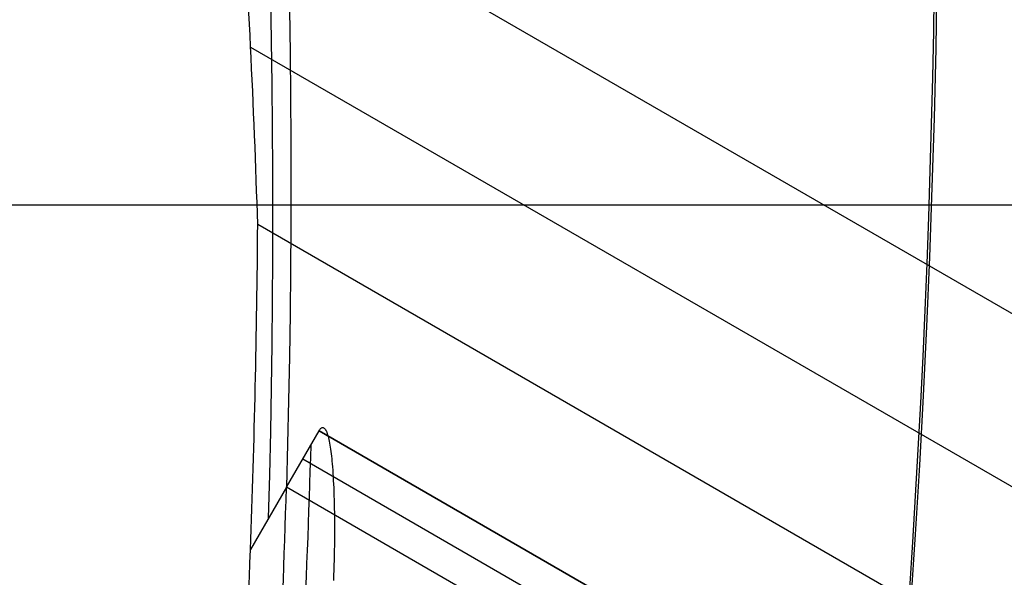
# Model space of a CAD drawing. Extents: x 12895 to 14339, y -6833 to -5581.
# Tile 45 of 79: x 13671 to 13676, y -6385 to -6382. Entities that reach past the tile are written whole.
import ezdxf

# ---------------------------------------------------------------- set-up
doc = ezdxf.new("R2010")
doc.units = 0
doc.layers.get('0').update_dxf_attribs({"linetype": 'CONTINUOUS'})
doc.layers.add('BLANCO_METALICO', color=7, linetype='CONTINUOUS')
doc.layers.add('COLOR', color=7, linetype='CONTINUOUS')

msp = doc.modelspace()

# ---------------------------------------------------------------- linework, layer by layer
for p, q in [((14323.7251744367, -6757.437790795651, 57.44086689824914), (13672.27996956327, -6381.32572638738, 57.44086689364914)), ((13672.3341854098, -6382.25379289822, 57.86381038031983), (14323.33686381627, -6758.110364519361, 57.86381038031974)), ((14322.94855319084, -6758.782938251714, 58.28675386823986), (13672.37088149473, -6383.171744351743, 58.2867538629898)), ((13672.51954021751, -6384.530813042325, 60.1066381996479), (13672.68825301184, -6384.238589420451, 61.56819261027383)), ((13672.68825301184, -6384.238589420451, 61.56819261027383), (14322.56593861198, -6759.445646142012, 61.56819261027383)), ((14322.56593861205, -6759.445646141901, 61.56819261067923), (13672.68825301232, -6384.238589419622, 61.56819260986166)), ((13672.6038972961, -6384.38470005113, 60.83741476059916), (14322.48158192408, -6759.591756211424, 60.83741476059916)), ((13672.51954021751, -6384.530813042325, 60.1066381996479), (13672.33317859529, -6384.853606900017, 58.49220515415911)), ((14322.39722530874, -6759.737866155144, 60.10663754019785), (13672.51954021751, -6384.530813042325, 60.1066381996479))]:
    msp.add_line(p, q)
at = {"extrusion": (0.1124755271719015, 0.1948133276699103, 0.974370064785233)}
msp.add_lwpolyline([(-15018.43660288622, -1296.50098592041), (-15018.94715248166, -1296.19201752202), (-15019.45569829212, -1295.878352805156), (-15019.96217989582, -1295.560010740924), (-15020.46653706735, -1295.237011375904), (-15020.96870980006, -1294.909375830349), (-15021.46863832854, -1294.577126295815), (-15021.96626315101, -1294.240286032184), (-15022.46152505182, -1293.898879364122), (-15022.95436512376, -1293.552931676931), (-15023.44472479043, -1293.20246941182), (-15023.93254582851, -1292.847520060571), (-15024.41777038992, -1292.488112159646), (-15024.90034102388, -1292.124275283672), (-15025.38020069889, -1291.756040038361), (-15025.85729282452, -1291.383438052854), (-15026.33156127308, -1291.006501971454), (-15026.80295040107, -1290.625265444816), (-15027.27140507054, -1290.239763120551), (-15027.7368706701, -1289.850030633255), (-15028.19929313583, -1289.456104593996), (-15028.65861897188, -1289.058022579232), (-15029.11479527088, -1288.655823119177), (-15029.56776973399, -1288.249545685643), (-15030.01749069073, -1287.839230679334), (-15030.46390711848, -1287.42491941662), (-15030.90696866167, -1287.006654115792), (-15031.34662565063, -1286.584477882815), (-15031.78282912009, -1286.158434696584), (-15032.21553082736, -1285.728569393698), (-15032.64468327, -1285.294927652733), (-15033.07023970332, -1284.857555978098), (-15033.49215415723, -1284.416501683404), (-15033.91038145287, -1283.971812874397), (-15034.3248772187, -1283.523538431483), (-15034.73559790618, -1283.071727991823), (-15035.14250080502, -1282.616431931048), (-15035.5455440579, -1282.157701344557), (-15035.94468667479, -1281.695588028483), (-15036.33988854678, -1281.230144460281), (-15036.73111045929, -1280.761423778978), (-15037.11831410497, -1280.289479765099), (-15037.50146209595, -1279.814366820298), (-15037.88051797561, -1279.336139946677), (-15038.2554462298, -1278.854854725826), (-15038.62621229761, -1278.370567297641), (-15038.99278258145, -1277.883334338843), (-15039.35512445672, -1277.393213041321), (-15039.71320628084, -1276.900261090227), (-15040.06699740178, -1276.404536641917), (-15040.41646816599, -1275.906098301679), (-15040.76158992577, -1275.405005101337), (-15041.1023350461, -1274.90131647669), (-15041.43867691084, -1274.395092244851), (-15041.7705899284, -1273.886392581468), (-15042.09804953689, -1273.375277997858), (-15042.42103220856, -1272.861809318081), (-15042.73951545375, -1272.346047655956), (-15043.05347782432, -1271.828054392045), (-15043.36289891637, -1271.30789115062), (-15043.66775937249, -1270.785619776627), (-15043.96804088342, -1270.261302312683), (-15044.26372618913, -1269.735000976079), (-15044.55479907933, -1269.20677813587), (-15044.84124439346, -1268.676696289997), (-15045.12304802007, -1268.144818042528), (-15045.40019689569, -1267.611206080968), (-15045.67267900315, -1267.075923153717), (-15045.94048336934, -1266.539032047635), (-15046.20360006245, -1266.000595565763), (-15046.4620201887, -1265.460676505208), (-15046.7157358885, -1264.919337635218), (-15046.96474033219, -1264.376641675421), (-15047.20902771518, -1263.832651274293), (-15047.44859325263, -1263.287428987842), (-15047.68343317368, -1262.741037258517), (-15047.91354471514, -1262.193538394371), (-15048.13892611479, -1261.64499454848), (-15048.35957660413, -1261.095467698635), (-15048.57549640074, -1260.545019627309), (-15048.78668670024, -1259.993711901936), (-15048.99314966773, -1259.441605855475), (-15049.19488842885, -1258.888762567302), (-15049.39190706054, -1258.335242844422), (-15049.5842105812, -1257.781107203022), (-15049.77180494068, -1257.226415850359), (-15049.95469700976, -1256.671228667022), (-15050.13289456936, -1256.115605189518), (-15050.30640629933, -1255.559604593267), (-15050.47524176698, -1255.003285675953), (-15050.63941141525, -1254.446706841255), (-15050.79892655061, -1253.889926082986), (-15050.95379933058, -1253.333000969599), (-15051.10404275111, -1252.77598862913), (-15051.24967063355, -1252.218945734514), (-15051.39069761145, -1251.661928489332), (-15051.52713911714, -1251.10499261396), (-15051.65901136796, -1250.548193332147), (-15051.78633135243, -1249.991585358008), (-15051.90911681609, -1249.435222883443), (-15052.02738624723, -1248.879159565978), (-15052.14115886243, -1248.32344851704), (-15052.25045459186, -1247.768142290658), (-15052.35529406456, -1247.213292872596), (-15052.45569859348, -1246.658951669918), (-15052.55169016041, -1246.105169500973), (-15052.64329140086, -1245.551996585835), (-15052.73052558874, -1244.999482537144), (-15052.81341662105, -1244.447676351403), (-15052.89198900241, -1243.896626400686), (-15052.96626782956, -1243.346380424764), (-15053.03627877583, -1242.796985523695), (-15053.10204807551, -1242.24848815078), (-15053.16360250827, -1241.700934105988), (-15053.22096938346, -1241.154368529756), (-15053.27417652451, -1240.60883589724), (-15053.3232522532, -1240.064380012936), (-15053.36822537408, -1239.521044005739), (-15053.40912515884, -1238.978870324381), (-15053.44598133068, -1238.437900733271), (-15053.47882404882, -1237.898176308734), (-15053.50768389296, -1237.35973743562), (-15053.53259184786, -1236.822623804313), (-15053.55357928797, -1236.286874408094), (-15053.57067796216, -1235.752527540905), (-15053.58391997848, -1235.219620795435), (-15053.59333778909, -1234.6881910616), (-15053.59896417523, -1234.158274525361), (-15053.60083223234, -1233.629906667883), (-15053.59903301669, -1233.1113657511), (-15053.59361436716, -1232.591332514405), (-15053.58454499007, -1232.069840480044), (-15053.57179388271, -1231.546923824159), (-15053.55533034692, -1231.022617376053), (-15053.53512400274, -1230.496956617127), (-15053.51114480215, -1229.969977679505), (-15053.48336304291, -1229.441717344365), (-15053.45174938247, -1228.912213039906), (-15053.41627485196, -1228.381502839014), (-15053.37691087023, -1227.849625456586), (-15053.33362925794, -1227.316620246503), (-15053.28640225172, -1226.782527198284), (-15053.23520251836, -1226.247386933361), (-15053.18000316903, -1225.71124070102), (-15053.12077777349, -1225.174130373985), (-15053.05750037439, -1224.636098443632), (-15052.99014550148, -1224.097188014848), (-15052.91868818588, -1223.557442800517), (-15052.84310397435, -1223.016907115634), (-15052.76336894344, -1222.475625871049), (-15052.67945971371, -1221.93364456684), (-15052.59135346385, -1221.391009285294), (-15052.49902794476, -1220.847766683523), (-15052.40246149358, -1220.30396398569), (-15052.30163304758, -1219.759648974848), (-15052.19652215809, -1219.214869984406), (-15052.08710900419, -1218.669675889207), (-15051.9733744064, -1218.12411609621), (-15051.85529984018, -1217.578240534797), (-15051.73286744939, -1217.0320996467), (-15051.60606005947, -1216.48574437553), (-15051.47486119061, -1215.939226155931), (-15051.33925507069, -1215.39259690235), (-15051.19922664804, -1214.84590899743), (-15051.05476160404, -1214.299215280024), (-15050.9058463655, -1213.752569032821), (-15050.75246811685, -1213.206023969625), (-15050.59461481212, -1212.659634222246), (-15050.43227518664, -1212.113454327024), (-15050.26543876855, -1211.567539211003), (-15050.09409589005, -1211.021944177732), (-15049.91823769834, -1210.476724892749), (-15049.73785616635, -1209.931937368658), (-15049.55294410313, -1209.387637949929), (-15049.36349516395, -1208.843883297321), (-15049.16950386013, -1208.300730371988), (-15048.9709655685, -1207.758236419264), (-15048.76787654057, -1207.216458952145), (-15048.5602339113, -1206.675455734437), (-15048.34803570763, -1206.135284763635), (-15048.13128085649, -1205.596004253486), (-15047.90996919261, -1205.057672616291), (-15047.68410146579, -1204.520348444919), (-15047.45367934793, -1203.984090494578), (-15047.21870543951, -1203.448957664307), (-15046.97918327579, -1202.915008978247), (-15046.73511733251, -1202.382303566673), (-15046.48651303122, -1201.850900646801), (-15046.23337674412, -1201.320859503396), (-15045.9757157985, -1200.792239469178), (-15045.71353848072, -1200.265099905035), (-15045.44685403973, -1199.73950018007), (-15045.17567269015, -1199.215499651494), (-15044.9000056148, -1198.693157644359), (-15044.61986496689, -1198.172533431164), (-15044.33526387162, -1197.653686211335), (-15044.0462164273, -1197.1366750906), (-15043.75273770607, -1196.62155906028), (-15043.454843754, -1196.108396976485), (-15043.15255159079, -1195.597247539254), (-15042.84587920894, -1195.088169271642), (-15042.53484557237, -1194.581220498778), (-15042.21947061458, -1194.076459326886), (-15041.8997752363, -1193.573943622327), (-15041.57578130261, -1193.073730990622), (-15041.24751163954, -1192.575878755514), (-15040.9149900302, -1192.080443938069), (-15040.57824121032, -1191.587483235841), (-15040.23729086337, -1191.097053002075), (-15039.89216561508, -1190.609209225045), (-15039.54289302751, -1190.124007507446), (-15039.18950159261, -1189.641503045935), (-15038.83202072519, -1189.161750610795), (-15038.47048075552, -1188.684804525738), (-15038.10491292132, -1188.21071864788), (-15037.73534935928, -1187.739546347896), (-15037.36182309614, -1187.271340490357), (-15036.98436803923, -1186.806153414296), (-15036.60301896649, -1186.34403691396), (-15036.21781151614, -1185.885042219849), (-15035.82878217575, -1185.429219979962), (-15035.43596827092, -1184.976620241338), (-15035.03940795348, -1184.527292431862), (-15034.63914018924, -1184.081285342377), (-15034.23520474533, -1183.638647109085), (-15033.82764217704, -1183.199425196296), (-15033.41649381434, -1182.763666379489), (-15033.00180174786, -1182.33141672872), (-15032.5836088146, -1181.902721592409), (-15032.16195858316, -1181.477625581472), (-15031.73689533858, -1181.056172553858), (-15031.30846406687, -1180.638405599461), (-15030.87671043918, -1180.224367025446), (-15030.44168079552, -1179.814098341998), (-15030.00342212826, -1179.407640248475), (-15029.56198206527, -1179.00503262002), (-15029.11740885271, -1178.606314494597), (-15028.66975133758, -1178.211524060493), (-15028.21905894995, -1177.820698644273), (-15027.76538168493, -1177.433874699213), (-15027.30877008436, -1177.051087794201), (-15026.8492752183, -1176.672372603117), (-15026.38694866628, -1176.297762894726), (-15025.92184249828, -1175.927291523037), (-15025.45400925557, -1175.560990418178), (-15024.98350193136, -1175.198890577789), (-15024.51037395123, -1174.841022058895), (-15024.0346791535, -1174.487413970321), (-15023.5564717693, -1174.13809446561), (-15023.07580640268, -1173.793090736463), (-15022.59273801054, -1173.452429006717), (-15022.10732188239, -1173.116134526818), (-15021.61961362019, -1172.784231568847), (-15021.12966911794, -1172.456743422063), (-15020.63754454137, -1172.133692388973), (-15020.14329630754, -1171.815099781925), (-15019.64698106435, -1171.500985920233)], dxfattribs=at)
at = {"extrusion": (0.1124755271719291, 0.1948133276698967, 0.9743700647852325)}
msp.add_lwpolyline([(-15017.52574510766, -1171.500985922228), (-15018.04681472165, -1171.80577710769), (-15018.56593438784, -1172.115427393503), (-15019.08304083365, -1172.429918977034), (-15019.59807095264, -1172.749232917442), (-15020.11096182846, -1173.073349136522), (-15020.62165075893, -1173.402246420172), (-15021.13007527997, -1173.735902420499), (-15021.63617318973, -1174.074293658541), (-15022.13988257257, -1174.417395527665), (-15022.6411418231, -1174.765182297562), (-15023.13988967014, -1175.117627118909), (-15023.63606520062, -1175.474702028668), (-15024.12960788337, -1175.836377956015), (-15024.62045759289, -1176.202624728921), (-15025.10855463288, -1176.573411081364), (-15025.59383975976, -1176.948704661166), (-15026.07625420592, -1177.328472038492), (-15026.55573970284, -1177.712678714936), (-15027.03223850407, -1178.101289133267), (-15027.50569340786, -1178.49426668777), (-15027.97604777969, -1178.891573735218), (-15028.44324557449, -1179.293171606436), (-15028.90723135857, -1179.69902061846), (-15029.36795033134, -1180.109080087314), (-15029.82534834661, -1180.523308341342), (-15030.27937193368, -1180.941662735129), (-15030.72996831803, -1181.36409966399), (-15031.17708544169, -1181.790574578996), (-15031.62067198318, -1182.221042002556), (-15032.06067737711, -1182.655455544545), (-15032.49705183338, -1183.093767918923), (-15032.92974635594, -1183.535930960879), (-15033.35871276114, -1183.981895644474), (-15033.78390369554, -1184.431612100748), (-15034.20527265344, -1184.885029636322), (-15034.62277399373, -1185.342096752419), (-15035.03636295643, -1185.802761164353), (-15035.44599567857, -1186.266969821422), (-15035.85162920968, -1186.734668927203), (-15036.2532215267, -1187.205803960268), (-15036.65073154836, -1187.680319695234), (-15037.04411914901, -1188.158160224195), (-15037.43334517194, -1188.639268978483), (-15037.81837144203, -1189.123588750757), (-15038.19916077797, -1189.611061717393), (-15038.57567700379, -1190.101629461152), (-15038.94788495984, -1190.595232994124), (-15039.31575051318, -1191.091812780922), (-15039.67924056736, -1191.591308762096), (-15040.0383230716, -1192.093660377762), (-15040.39296702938, -1192.598806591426), (-15040.74314250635, -1193.106685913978), (-15041.08882063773, -1193.617236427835), (-15041.42997363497, -1194.130395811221), (-15041.76657479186, -1194.646101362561), (-15042.09859849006, -1195.164290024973), (-15042.42602020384, -1195.684898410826), (-15042.74881650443, -1196.207862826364), (-15043.0669650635, -1196.733119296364), (-15043.38044465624, -1197.260603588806), (-15043.68923516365, -1197.790251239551), (-15043.99331757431, -1198.321997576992), (-15044.2926739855, -1198.855777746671), (-15044.58728760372, -1199.391526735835), (-15044.87714274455, -1199.929179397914), (-15045.16222483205, -1200.468670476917), (-15045.44252039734, -1201.009934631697), (-15045.71801707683, -1201.552906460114), (-15045.98870360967, -1202.097520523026), (-15046.25456983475, -1202.643711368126), (-15046.51560668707, -1203.191413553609), (-15046.77180619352, -1203.740561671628), (-15047.02316146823, -1204.291090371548), (-15047.2696667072, -1204.842934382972), (-15047.51131718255, -1205.39602853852), (-15047.74810923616, -1205.950307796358), (-15047.9800402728, -1206.505707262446), (-15048.20710875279, -1207.062162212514), (-15048.42931418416, -1207.619608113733), (-15048.64665711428, -1208.177980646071), (-15048.85913912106, -1208.737215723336), (-15049.06676280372, -1209.297249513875), (-15049.26953177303, -1209.858018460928), (-15049.4674506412, -1210.41945930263), (-15049.66052501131, -1210.981509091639), (-15049.84876146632, -1211.544105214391), (-15050.03216755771, -1212.107185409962), (-15050.21075179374, -1212.670687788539), (-15050.3845236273, -1213.234550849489), (-15050.5534934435, -1213.798713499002), (-15050.71767254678, -1214.363115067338), (-15050.87707314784, -1214.927695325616), (-15051.03170835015, -1215.492394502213), (-15051.18159213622, -1216.05715329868), (-15051.32673935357, -1216.621912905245), (-15051.46716570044, -1217.186615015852), (-15051.6028877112, -1217.75120184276), (-15051.7339227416, -1218.315616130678), (-15051.86028895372, -1218.879801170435), (-15051.98200530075, -1219.443700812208), (-15052.09909151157, -1220.007259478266), (-15052.2115680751, -1220.57042217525), (-15052.31945622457, -1221.133134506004), (-15052.42277792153, -1221.695342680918), (-15052.5215558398, -1222.256993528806), (-15052.61581334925, -1222.81803450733), (-15052.70557449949, -1223.378413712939), (-15052.79086400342, -1223.93807989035), (-15052.87170722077, -1224.496982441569), (-15052.94813014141, -1225.05507143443), (-15053.02015936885, -1225.612297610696), (-15053.08782210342, -1226.168612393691), (-15053.15114612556, -1226.723967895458), (-15053.21015977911, -1227.278316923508), (-15053.26489195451, -1227.831612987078), (-15053.315372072, -1228.383810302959), (-15053.3616300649, -1228.9348638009), (-15053.40369636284, -1229.484729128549), (-15053.44160187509, -1230.033362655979), (-15053.47537797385, -1230.580721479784), (-15053.50505647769, -1231.126763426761), (-15053.53066963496, -1231.671447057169), (-15053.55225010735, -1232.21473166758), (-15053.56983095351, -1232.756577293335), (-15053.58344561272, -1233.296944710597), (-15053.59312788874, -1233.835795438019), (-15053.5989119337, -1234.373091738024), (-15053.60083223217, -1234.908796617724), (-15053.5990805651, -1235.420439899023), (-15053.59380538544, -1235.933536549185), (-15053.58497662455, -1236.448054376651), (-15053.57256448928, -1236.963960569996), (-15053.55653947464, -1237.481221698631), (-15053.5368723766, -1237.999803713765), (-15053.51353430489, -1238.519671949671), (-15053.48649669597, -1239.040791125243), (-15053.45573132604, -1239.563125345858), (-15053.42121032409, -1240.086638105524), (-15053.38290618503, -1240.611292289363), (-15053.34079178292, -1241.137050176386), (-15053.29484038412, -1241.663873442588), (-15053.24502566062, -1242.191723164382), (-15053.1913217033, -1242.720559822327), (-15053.13370303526, -1243.250343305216), (-15053.07214462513, -1243.781032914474), (-15053.00662190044, -1244.312587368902), (-15052.93711076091, -1244.844964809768), (-15052.86358759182, -1245.378122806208), (-15052.78602927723, -1245.912018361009), (-15052.70441321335, -1246.446607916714), (-15052.61871732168, -1246.981847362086), (-15052.52892006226, -1247.517692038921), (-15052.43500044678, -1248.054096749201), (-15052.33693805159, -1248.591015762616), (-15052.23471303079, -1249.128402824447), (-15052.128306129, -1249.666211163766), (-15052.0176986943, -1250.204393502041), (-15051.9028726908, -1250.742902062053), (-15051.78381071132, -1251.281688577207), (-15051.66049598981, -1251.82070430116), (-15051.53291241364, -1252.359900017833), (-15051.40104453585, -1252.899226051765), (-15051.26487758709, -1253.438632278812), (-15051.12439748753, -1253.978068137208), (-15050.97959085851, -1254.517482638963), (-15050.83044503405, -1255.056824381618), (-15050.67694807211, -1255.596041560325), (-15050.51908876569, -1256.135081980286), (-15050.35685665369, -1256.67389306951), (-15050.19024203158, -1257.212421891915), (-15050.01923596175, -1257.750615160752), (-15049.84383028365, -1258.288419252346), (-15049.66401762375, -1258.825780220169), (-15049.47979140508, -1259.362643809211), (-15049.29114585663, -1259.898955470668), (-15049.09807602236, -1260.434660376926), (-15048.90057776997, -1260.969703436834), (-15048.69864779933, -1261.504029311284), (-15048.49228365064, -1262.037582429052), (-15048.28148371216, -1262.57030700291), (-15048.06624722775, -1263.102147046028), (-15047.84657430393, -1263.633046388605), (-15047.62246591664, -1264.162948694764), (-15047.3939239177, -1264.691797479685), (-15047.16095104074, -1265.219536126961), (-15046.92355090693, -1265.746107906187), (-15046.68172803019, -1266.271455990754), (-15046.43548782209, -1266.795523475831), (-15046.18483659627, -1267.318253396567), (-15045.92978157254, -1267.839588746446), (-15045.67033088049, -1268.359472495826), (-15045.4064935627, -1268.877847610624), (-15045.13827957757, -1269.394657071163), (-15044.86569980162, -1269.909843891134), (-15044.58876603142, -1270.4233511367), (-15044.3074909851, -1270.93512194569), (-15044.0218883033, -1271.445099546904), (-15043.7319725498, -1271.953227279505), (-15043.43775921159, -1272.459448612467), (-15043.13926469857, -1272.963707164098), (-15042.83650634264, -1273.465946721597), (-15042.52950239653, -1273.966111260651), (-15042.21827203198, -1274.464144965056), (-15041.90283533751, -1274.959992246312), (-15041.5832133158, -1275.453597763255), (-15041.25942788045, -1275.944906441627), (-15040.93150185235, -1276.433863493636), (-15040.59945895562, -1276.920414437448), (-15040.26332381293, -1277.404505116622), (-15039.92312194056, -1277.886081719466), (-15039.57887974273, -1278.365090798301), (-15039.23062450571, -1278.841479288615), (-15038.87838439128, -1279.315194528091), (-15038.52218842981, -1279.786184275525), (-15038.16206651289, -1280.254396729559), (-15037.79804938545, -1280.719780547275), (-15037.43016863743, -1281.182284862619), (-15037.05845669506, -1281.641859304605), (-15036.68294681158, -1282.098454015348), (-15036.30367305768, -1282.55201966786), (-15035.92067031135, -1283.002507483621), (-15035.53397424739, -1283.449869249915), (-15035.14362132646, -1283.894057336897), (-15034.74964878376, -1284.335024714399), (-15034.35209461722, -1284.772724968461), (-15033.95099757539, -1285.207112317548), (-15033.54639714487, -1285.638141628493), (-15033.13833353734, -1286.065768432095), (-15032.72684767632, -1286.4899489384), (-15032.31198118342, -1286.910640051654), (-15031.89377636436, -1287.327799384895), (-15031.47227619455, -1287.741385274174), (-15031.04752430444, -1288.151356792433), (-15030.61956496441, -1288.557673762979), (-15030.18844306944, -1288.960296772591), (-15029.75420412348, -1289.359187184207), (-15029.31689422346, -1289.754307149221), (-15028.87656004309, -1290.145619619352), (-15028.43324881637, -1290.533088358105), (-15027.9870083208, -1290.916677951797), (-15027.53788686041, -1291.296353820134), (-15027.08593324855, -1291.672082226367), (-15026.63119679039, -1292.043830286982), (-15026.17372726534, -1292.411565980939), (-15025.71357490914, -1292.77525815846), (-15025.25079039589, -1293.134876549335), (-15024.78542481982, -1293.490391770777), (-15024.317529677, -1293.841775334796), (-15023.84715684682, -1294.188999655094), (-15023.37435857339, -1294.53203805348), (-15022.89918744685, -1294.870864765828), (-15022.42169638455, -1295.205454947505), (-15021.94193861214, -1295.53578467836), (-15021.45996764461, -1295.861830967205), (-15020.97583726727, -1296.183571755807), (-15020.48960151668, -1296.500985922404)], dxfattribs=at)
at = {"extrusion": (0.1124755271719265, 0.1948133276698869, 0.9743700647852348)}
msp.add_lwpolyline([(-15023.88679101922, -1171.500985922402), (-15024.3622058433, -1171.836103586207), (-15024.83536931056, -1172.175294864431), (-15025.30623226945, -1172.518536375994), (-15025.77474586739, -1172.865803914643), (-15026.24086156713, -1173.217072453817), (-15026.70453116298, -1173.572316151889), (-15027.16570679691, -1173.931508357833), (-15027.6243409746, -1174.294621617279), (-15028.08038658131, -1174.661627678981), (-15028.53379689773, -1175.032497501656), (-15028.98452561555, -1175.407201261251), (-15029.43252685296, -1175.785708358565), (-15029.87775517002, -1176.16798742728), (-15030.32016558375, -1176.554006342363), (-15030.75971358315, -1176.943732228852), (-15031.19635514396, -1177.337131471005), (-15031.63004674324, -1177.734169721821), (-15032.06074537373, -1178.134811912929), (-15032.48840855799, -1178.539022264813), (-15032.91299436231, -1178.946764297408), (-15033.33446141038, -1179.358000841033), (-15033.75276889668, -1179.772694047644), (-15034.16787659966, -1180.190805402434), (-15034.57974489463, -1180.612295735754), (-15034.98833476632, -1181.037125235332), (-15035.39360782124, -1181.465253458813), (-15035.79552629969, -1181.896639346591), (-15036.1940530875, -1182.33124123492), (-15036.58915172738, -1182.769016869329), (-15036.98078643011, -1183.209923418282), (-15037.3689220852, -1183.653917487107), (-15037.75352427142, -1184.100955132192), (-15038.13455926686, -1184.550991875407), (-15038.51199405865, -1185.003982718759), (-15038.88579635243, -1185.459882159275), (-15039.25593458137, -1185.918644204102), (-15039.62237791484, -1186.380222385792), (-15039.98509626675, -1186.844569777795), (-15040.34406030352, -1187.311639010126), (-15040.69924145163, -1187.781382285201), (-15041.05061190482, -1188.253751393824), (-15041.39814463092, -1188.728697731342), (-15041.74181337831, -1189.206172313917), (-15042.08159268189, -1189.686125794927), (-15042.41745786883, -1190.16850848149), (-15042.74938506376, -1190.653270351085), (-15043.07735119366, -1191.140361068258), (-15043.40133399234, -1191.629730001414), (-15043.72131200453, -1192.121326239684), (-15044.03726458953, -1192.615098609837), (-15044.34917192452, -1193.110995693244), (-15044.65701500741, -1193.608965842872), (-15044.96077565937, -1194.108957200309), (-15045.26043652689, -1194.610917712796), (-15045.55598108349, -1195.11479515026), (-15045.84739363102, -1195.620537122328), (-15046.13465930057, -1196.128091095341), (-15046.41776405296, -1196.637404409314), (-15046.69669467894, -1197.148424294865), (-15046.97143879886, -1197.661097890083), (-15047.24198486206, -1198.175372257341), (-15047.5083221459, -1198.691194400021), (-15047.77044075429, -1199.208511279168), (-15048.02833161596, -1199.727269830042), (-15048.28198648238, -1200.247416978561), (-15048.53139792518, -1200.768899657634), (-15048.77655933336, -1201.291664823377), (-15049.01746491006, -1201.815659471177), (-15049.25410966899, -1202.340830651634), (-15049.48648943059, -1202.867125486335), (-15049.71460081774, -1203.394491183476), (-15049.93844125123, -1203.922875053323), (-15050.15800894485, -1204.452224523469), (-15050.3733029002, -1204.982487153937), (-15050.58432290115, -1205.513610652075), (-15050.79106950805, -1206.045542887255), (-15050.99354405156, -1206.578231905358), (-15051.19174862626, -1207.111625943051), (-15051.38568608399, -1207.645673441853), (-15051.57536002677, -1208.180323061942), (-15051.76077479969, -1208.715523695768), (-15051.94193548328, -1209.251224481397), (-15052.11884788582, -1209.787374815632), (-15052.29151853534, -1210.323924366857), (-15052.45995467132, -1210.860823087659), (-15052.62416423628, -1211.398021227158), (-15052.78415586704, -1211.935469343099), (-15052.93993888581, -1212.473118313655), (-15053.09152329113, -1213.01091934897), (-15053.23891974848, -1213.548824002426), (-15053.38213958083, -1214.086784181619), (-15053.52119475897, -1214.624752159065), (-15053.6560978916, -1215.162680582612), (-15053.78686221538, -1215.70052248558), (-15053.9135015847, -1216.238231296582), (-15054.03603046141, -1216.775760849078), (-15054.15446390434, -1217.313065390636), (-15054.26881755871, -1217.850099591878), (-15054.37910764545, -1218.386818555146), (-15054.48535095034, -1218.923177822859), (-15054.5875648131, -1219.459133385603), (-15054.68576711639, -1219.994641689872), (-15054.77997627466, -1220.529659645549), (-15054.87021122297, -1221.064144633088), (-15054.95649140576, -1221.598054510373), (-15055.03883676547, -1222.131347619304), (-15055.11726773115, -1222.663982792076), (-15055.19180520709, -1223.195919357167), (-15055.26247056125, -1223.727117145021), (-15055.32928561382, -1224.257536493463), (-15055.39227262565, -1224.787138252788), (-15055.45145428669, -1225.315883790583), (-15055.50685370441, -1225.843734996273), (-15055.55849439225, -1226.370654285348), (-15055.606400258, -1226.896604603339), (-15055.65059559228, -1227.42154942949), (-15055.69110505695, -1227.945452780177), (-15055.7279536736, -1228.468279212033), (-15055.76116681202, -1228.989993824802), (-15055.79077017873, -1229.510562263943), (-15055.8167898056, -1230.029950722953), (-15055.83925203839, -1230.548125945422), (-15055.85818352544, -1231.065055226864), (-15055.87361120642, -1231.580706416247), (-15055.88556230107, -1232.095047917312), (-15055.89406429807, -1232.608048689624), (-15055.89914494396, -1233.119678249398), (-15055.90083223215, -1233.629906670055), (-15055.89908475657, -1234.149155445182), (-15055.89382253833, -1234.669854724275), (-15055.88501608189, -1235.191972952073), (-15055.87263615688, -1235.715477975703), (-15055.8566538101, -1236.240337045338), (-15055.83704037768, -1236.766516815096), (-15055.81376749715, -1237.293983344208), (-15055.78680711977, -1237.822702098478), (-15055.75613152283, -1238.352637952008), (-15055.72171332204, -1238.883755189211), (-15055.6835254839, -1239.416017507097), (-15055.64154133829, -1239.949388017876), (-15055.59573459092, -1240.483829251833), (-15055.54607933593, -1241.01930316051), (-15055.49255006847, -1241.555771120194), (-15055.4351216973, -1242.093193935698), (-15055.37376955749, -1242.631531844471), (-15055.30846942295, -1243.170744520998), (-15055.23919751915, -1243.710791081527), (-15055.16593053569, -1244.251630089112), (-15055.08864563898, -1244.793219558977), (-15055.00732048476, -1245.335516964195), (-15054.92193323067, -1245.8784792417), (-15054.83246254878, -1246.422062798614), (-15054.73888763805, -1246.966223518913), (-15054.64118823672, -1247.510916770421), (-15054.53934463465, -1248.056097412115), (-15054.43333768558, -1248.601719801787), (-15054.32314881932, -1249.147737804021), (-15054.20876005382, -1249.6941047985), (-15054.09015400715, -1250.240773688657), (-15053.96731390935, -1250.787696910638), (-15053.84022361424, -1251.334826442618), (-15053.70886761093, -1251.882113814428), (-15053.57323103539, -1252.429510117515), (-15053.43329968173, -1252.976966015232), (-15053.28906001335, -1253.524431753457), (-15053.14049917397, -1254.07185717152), (-15052.98760499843, -1254.619191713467), (-15052.83036602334, -1255.166384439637), (-15052.66877149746, -1255.71338403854), (-15052.502811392, -1256.260138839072), (-15052.33247641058, -1256.806596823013), (-15052.15775799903, -1257.352705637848), (-15051.97864835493, -1257.898412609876), (-15051.79514043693, -1258.44366475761), (-15051.6072279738, -1258.988408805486), (-15051.41490547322, -1259.53259119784), (-15051.21816823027, -1260.076158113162), (-15051.01701233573, -1260.619055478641), (-15050.81143468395, -1261.161228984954), (-15050.60143298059, -1261.702624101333), (-15050.38700574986, -1262.243186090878), (-15050.16815234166, -1262.782860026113), (-15049.9448729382, -1263.321590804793), (-15049.71716856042, -1263.859323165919), (-15049.48504107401, -1264.396001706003), (-15049.2484931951, -1264.931570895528), (-15049.00752849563, -1265.46597509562), (-15048.76215140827, -1265.99915857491), (-15048.51236723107, -1266.531065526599), (-15048.25818213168, -1267.061640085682), (-15047.99960315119, -1267.590826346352), (-15047.73663820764, -1268.118568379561), (-15047.46929609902, -1268.644810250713), (-15047.19758650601, -1269.169496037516), (-15046.92151999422, -1269.692569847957), (-15046.64110801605, -1270.213975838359), (-15046.35636291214, -1270.733658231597), (-15046.06729791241, -1271.251561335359), (-15045.77392713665, -1271.767629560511), (-15045.47626559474, -1272.281807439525), (-15045.17432918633, -1272.794039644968), (-15044.86813470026, -1273.304271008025), (-15044.55769981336, -1273.812446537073), (-15044.24304308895, -1274.31851143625), (-15043.92418397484, -1274.822411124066), (-15043.60114280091, -1275.324091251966), (-15043.27394077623, -1275.823497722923), (-15042.94259998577, -1276.320576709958), (-15042.60714338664, -1276.815274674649), (-15042.26759480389, -1277.307538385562), (-15041.92397892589, -1277.797314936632), (-15041.57632129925, -1278.284551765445), (-15041.22464832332, -1278.769196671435), (-15040.86898724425, -1279.25119783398), (-15040.50936614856, -1279.730503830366), (-15040.14581395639, -1280.20706365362), (-15039.7783604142, -1280.680826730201), (-15039.40703608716, -1281.151742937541), (-15039.031872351, -1281.619762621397), (-15038.65290138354, -1282.084836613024), (-15038.27015615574, -1282.546916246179), (-15037.88367042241, -1283.005953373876), (-15037.49347871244, -1283.461900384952), (-15037.09961631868, -1283.914710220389), (-15036.70211928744, -1284.364336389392), (-15036.30102440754, -1284.810732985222), (-15035.89636919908, -1285.253854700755), (-15035.48819190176, -1285.693656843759), (-15035.07653146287, -1286.130095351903), (-15034.66142752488, -1286.563126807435), (-15034.24292041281, -1286.9927084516), (-15033.8210511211, -1287.418798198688), (-15033.39586130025, -1287.841354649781), (-15032.96739324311, -1288.260337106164), (-15032.53568987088, -1288.675705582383), (-15032.1007947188, -1289.087420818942), (-15031.66275192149, -1289.495444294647), (-15031.22160619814, -1289.899738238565), (-15030.77740283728, -1290.300265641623), (-15030.33018768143, -1290.696990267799), (-15029.88000711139, -1291.089876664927), (-15029.42690803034, -1291.478890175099), (-15028.97093784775, -1291.863996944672), (-15028.512144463, -1292.245163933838), (-15028.05057624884, -1292.622358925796), (-15027.58628203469, -1292.99555053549), (-15027.11931108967, -1293.364708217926), (-15026.64971310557, -1293.729802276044), (-15026.17753817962, -1294.09080386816), (-15025.70283679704, -1294.447685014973), (-15025.22565981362, -1294.800418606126), (-15024.74605843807, -1295.14897840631), (-15024.26408421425, -1295.493339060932), (-15023.77978900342, -1295.833476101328), (-15023.29322496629, -1296.169365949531), (-15022.80444454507, -1296.500985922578)], dxfattribs=at)
at = {"extrusion": (0.1124755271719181, 0.1948133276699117, 0.9743700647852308)}
msp.add_lwpolyline([(-15024.64440849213, -1296.500985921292), (-15025.11033923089, -1296.163662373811), (-15025.57399863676, -1295.822402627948), (-15026.035339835, -1295.477230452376), (-15026.49431625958, -1295.128170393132), (-15026.95088166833, -1294.775247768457), (-15027.40499015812, -1294.418488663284), (-15027.85659617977, -1294.057919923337), (-15028.30565455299, -1293.693569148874), (-15028.75212048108, -1293.325464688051), (-15029.1959495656, -1292.953635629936), (-15029.6370978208, -1292.57811179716), (-15030.07552168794, -1292.198923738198), (-15030.51117804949, -1291.816102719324), (-15030.94402424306, -1291.4296807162), (-15031.37401807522, -1291.039690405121), (-15031.80111783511, -1290.646165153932), (-15032.22528230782, -1290.249139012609), (-15032.64647078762, -1289.848646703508), (-15033.06464309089, -1289.444723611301), (-15033.47975956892, -1289.037405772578), (-15033.89178112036, -1288.626729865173), (-15034.30066920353, -1288.212733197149), (-15034.70638584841, -1287.795453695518), (-15035.1088936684, -1287.374929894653), (-15035.50815587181, -1286.951200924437), (-15035.90413627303, -1286.524306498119), (-15036.29679930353, -1286.09428689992), (-15036.68611002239, -1285.66118297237), (-15037.07203412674, -1285.225036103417), (-15037.45453796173, -1284.78588821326), (-15037.8335885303, -1284.343781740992), (-15038.20915350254, -1283.898759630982), (-15038.58120122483, -1283.450865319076), (-15038.94970072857, -1283.000142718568), (-15039.31462173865, -1282.546636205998), (-15039.67593468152, -1282.090390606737), (-15040.03361069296, -1281.63145118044), (-15040.3876216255, -1281.169863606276), (-15040.73794005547, -1280.705673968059), (-15041.08453928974, -1280.238928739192), (-15041.42739337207, -1279.76967476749), (-15041.7664770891, -1279.297959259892), (-15042.10176597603, -1278.823829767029), (-15042.43323632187, -1278.347334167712), (-15042.76086517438, -1277.868520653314), (-15043.0846303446, -1277.387437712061), (-15043.40451041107, -1276.904134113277), (-15043.72048472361, -1276.41865889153), (-15044.0325334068, -1275.931061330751), (-15044.34063736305, -1275.441390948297), (-15044.64477827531, -1274.949697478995), (-15044.94493860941, -1274.456030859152), (-15045.24110161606, -1273.960441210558), (-15045.53325133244, -1273.462978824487), (-15045.82137258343, -1272.963694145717), (-15046.10545098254, -1272.462637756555), (-15046.38547293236, -1271.959860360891), (-15046.66142562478, -1271.455412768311), (-15046.93329704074, -1270.949345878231), (-15047.20107594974, -1270.441710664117), (-15047.46475190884, -1269.93255815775), (-15047.7243152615, -1269.421939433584), (-15047.97975713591, -1268.909905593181), (-15048.23106944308, -1268.396507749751), (-15048.47824487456, -1267.881797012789), (-15048.72127689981, -1267.365824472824), (-15048.96015976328, -1266.848641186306), (-15049.19488848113, -1266.330298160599), (-15049.42545883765, -1265.810846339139), (-15049.65186738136, -1265.290336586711), (-15049.87411142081, -1264.768819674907), (-15050.09218902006, -1264.246346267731), (-15050.30609899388, -1263.722966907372), (-15050.51584090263, -1263.198732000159), (-15050.72141504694, -1262.673691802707), (-15050.92282246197, -1262.147896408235), (-15051.12006491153, -1261.621395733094), (-15051.31314488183, -1261.094239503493), (-15051.50206557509, -1260.56647724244), (-15051.68683090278, -1260.038158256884), (-15051.86744547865, -1259.509331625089), (-15052.04391461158, -1258.980046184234), (-15052.21624429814, -1258.450350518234), (-15052.3844412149, -1257.920292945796), (-15052.54851271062, -1257.389921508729), (-15052.70846679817, -1256.859283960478), (-15052.86431214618, -1256.328427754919), (-15053.01605807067, -1255.797400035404), (-15053.16371452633, -1255.266247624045), (-15053.3072920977, -1254.735017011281), (-15053.44680199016, -1254.203754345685), (-15053.58225602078, -1253.672505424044), (-15053.71366660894, -1253.141315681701), (-15053.84104676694, -1252.610230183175), (-15053.9644100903, -1252.07929361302), (-15054.08377074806, -1251.548550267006), (-15054.1991434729, -1251.018044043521), (-15054.31054355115, -1250.487818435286), (-15054.41798681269, -1249.957916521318), (-15054.52148962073, -1249.428380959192), (-15054.62106886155, -1248.899253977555), (-15054.71674193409, -1248.370577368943), (-15054.80852673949, -1247.842392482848), (-15054.89644167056, -1247.314740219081), (-15054.98050560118, -1246.787661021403), (-15055.06073787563, -1246.261194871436), (-15055.1371582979, -1245.735381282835), (-15055.20978712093, -1245.210259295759), (-15055.27864503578, -1244.685867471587), (-15055.3437531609, -1244.162243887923), (-15055.40513303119, -1243.639426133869), (-15055.46280658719, -1243.117451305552), (-15055.5167961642, -1242.596356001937), (-15055.56712448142, -1242.076176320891), (-15055.61381463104, -1241.556947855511), (-15055.65689006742, -1241.038705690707), (-15055.69637459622, -1240.521484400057), (-15055.73229236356, -1240.005318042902), (-15055.76466784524, -1239.490240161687), (-15055.79352583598, -1238.976283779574), (-15055.81889143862, -1238.463481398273), (-15055.84079005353, -1237.951864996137), (-15055.85924736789, -1237.441466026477), (-15055.87428934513, -1236.932315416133), (-15055.88594221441, -1236.424443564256), (-15055.8942324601, -1235.917880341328), (-15055.89918681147, -1235.412655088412), (-15055.90083223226, -1234.908796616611), (-15055.89903943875, -1234.382858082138), (-15055.89364049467, -1233.855431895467), (-15055.8846047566, -1233.32655085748), (-15055.87190186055, -1232.796248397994), (-15055.85550173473, -1232.26455857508), (-15055.83537461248, -1231.731516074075), (-15055.81149104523, -1231.197156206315), (-15055.78382191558, -1230.661514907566), (-15055.75233845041, -1230.12462873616), (-15055.71701223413, -1229.586534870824), (-15055.67781522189, -1229.047271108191), (-15055.63471975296, -1228.506875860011), (-15055.58769856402, -1227.965388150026), (-15055.53672480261, -1227.422847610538), (-15055.48177204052, -1226.879294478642), (-15055.42281428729, -1226.334769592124), (-15055.35982600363, -1225.789314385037), (-15055.29278211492, -1225.242970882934), (-15055.22165802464, -1224.695781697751), (-15055.14642962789, -1224.147790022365), (-15055.06707332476, -1223.599039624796), (-15054.98356603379, -1223.049574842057), (-15054.89588520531, -1222.499440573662), (-15054.80400883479, -1221.948682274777), (-15054.70791547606, -1221.397345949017), (-15054.6075842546, -1220.845478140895), (-15054.50299488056, -1220.293125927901), (-15054.39412766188, -1219.740336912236), (-15054.28096351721, -1219.187159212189), (-15054.16348398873, -1218.633641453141), (-15054.04167125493, -1218.079832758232), (-15053.91550814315, -1217.525782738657), (-15053.7849781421, -1216.971541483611), (-15053.65006541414, -1216.417159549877), (-15053.51075480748, -1215.862687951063), (-15053.36703186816, -1215.308178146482), (-15053.21888285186, -1214.753682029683), (-15053.06629473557, -1214.19925191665), (-15052.909255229, -1213.644940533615), (-15052.74775278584, -1213.09080100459), (-15052.58177661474, -1212.536886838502), (-15052.41131669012, -1211.983251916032), (-15052.23636376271, -1211.429950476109), (-15052.05690936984, -1210.877037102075), (-15051.87294584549, -1210.324566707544), (-15051.68446633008, -1209.772594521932), (-15051.4914647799, -1209.221176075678), (-15051.29393597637, -1208.670367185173), (-15051.09187553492, -1208.120223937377), (-15050.88527991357, -1207.570802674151), (-15050.67414642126, -1207.022159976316), (-15050.45847322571, -1206.474352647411), (-15050.23825936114, -1205.927437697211), (-15050.01350473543, -1205.381472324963), (-15049.78421013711, -1204.83651390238), (-15049.55037724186, -1204.292619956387), (-15049.31200861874, -1203.749848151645), (-15049.06910773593, -1203.208256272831), (-15048.82167896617, -1202.667902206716), (-15048.56972759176, -1202.128843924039), (-15048.31325980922, -1201.59113946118), (-15048.05228273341, -1201.054846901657), (-15047.7868044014, -1200.520024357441), (-15047.51683377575, -1199.986729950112), (-15047.24238074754, -1199.455021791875), (-15046.96345613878, -1198.924957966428), (-15046.68007170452, -1198.396596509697), (-15046.39224013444, -1197.869995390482), (-15046.09997505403, -1197.345212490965), (-15045.80329102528, -1196.822305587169), (-15045.50220354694, -1196.301332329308), (-15045.19672905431, -1195.782350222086), (-15044.88688491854, -1195.265416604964), (-15044.57268944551, -1194.750588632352), (-15044.25416187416, -1194.237923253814), (-15043.93132237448, -1193.727477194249), (-15043.60419204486, -1193.219306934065), (-15043.27279290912, -1192.713468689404), (-15042.93714791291, -1192.21001839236), (-15042.5972809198, -1191.709011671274), (-15042.25321670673, -1191.210503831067), (-15041.90498095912, -1190.714549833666), (-15041.55260026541, -1190.22120427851), (-15041.19610211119, -1189.730521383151), (-15040.83551487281, -1189.242554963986), (-15040.47086781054, -1188.757358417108), (-15040.10219106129, -1188.274984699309), (-15039.72951563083, -1187.795486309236), (-15039.35287338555, -1187.318915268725), (-15038.97229704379, -1186.845323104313), (-15038.58782016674, -1186.374760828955), (-15038.19947714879, -1185.907278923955), (-15037.8073032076, -1185.442927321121), (-15037.41133437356, -1184.981755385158), (-15037.01160747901, -1184.523811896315), (-15036.60816014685, -1184.069145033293), (-15036.20103077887, -1183.617802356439), (-15035.79025854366, -1183.169830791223), (-15035.37588336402, -1182.72527661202), (-15034.95794590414, -1182.284185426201), (-15034.53648755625, -1181.846602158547), (-15034.11155042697, -1181.412571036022), (-15033.68317732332, -1180.98213557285), (-15033.25141173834, -1180.555338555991), (-15032.81629783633, -1180.132222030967), (-15032.37788043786, -1179.712827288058), (-15031.93620500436, -1179.297194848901), (-15031.4913176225, -1178.885364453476), (-15031.04326498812, -1178.477375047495), (-15030.59209439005, -1178.073264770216), (-15030.13785369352, -1177.673070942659), (-15029.68059132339, -1177.276830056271), (-15029.22035624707, -1176.884577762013), (-15028.75719795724, -1176.496348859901), (-15028.29116645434, -1176.112177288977), (-15027.8223122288, -1175.732096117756), (-15027.35068624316, -1175.356137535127), (-15026.87633991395, -1174.984332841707), (-15026.39932509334, -1174.616712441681), (-15025.91969405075, -1174.253305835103), (-15025.43749945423, -1173.894141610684), (-15024.95279435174, -1173.539247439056), (-15024.46563215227, -1173.18865006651), (-15023.97606660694, -1172.84237530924), (-15023.4841517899, -1172.500448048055), (-15022.98994207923, -1172.16289222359), (-15022.49349213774, -1171.829730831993), (-15021.99485689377, -1171.500985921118)], dxfattribs=at)
msp.add_polyline3d([(13672.68825301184, -6384.238589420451, 61.56819261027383), (13672.69088817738, -6384.234332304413, 61.59116632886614), (13672.69352038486, -6384.23069335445, 61.61440579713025), (13672.69614637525, -6384.227676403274, 61.63788362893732), (13672.6987628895, -6384.225285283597, 61.66157243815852), (13672.70136666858, -6384.223523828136, 61.68544483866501), (13672.70395445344, -6384.222395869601, 61.70947344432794), (13672.70652298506, -6384.221905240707, 61.7336308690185), (13672.70906900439, -6384.222055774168, 61.75788972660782), (13672.71158925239, -6384.222851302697, 61.78222263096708), (13672.71408047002, -6384.224295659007, 61.80660219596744), (13672.71653939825, -6384.226392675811, 61.83100103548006), (13672.71896277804, -6384.229146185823, 61.85539176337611), (13672.72134735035, -6384.232560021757, 61.87974699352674), (13672.72368985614, -6384.236638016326, 61.90403933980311), (13672.72598703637, -6384.241384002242, 61.92824141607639), (13672.72823563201, -6384.24680181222, 61.95232583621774), (13672.73043246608, -6384.252889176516, 61.9762666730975), (13672.73257561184, -6384.259626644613, 62.00004197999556), (13672.73466368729, -6384.266992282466, 62.02363035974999), (13672.7366953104, -6384.274964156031, 62.04701041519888), (13672.7386690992, -6384.283520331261, 62.07016074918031), (13672.74058367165, -6384.292638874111, 62.09305996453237), (13672.74243764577, -6384.302297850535, 62.11568666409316), (13672.74422963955, -6384.312475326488, 62.13801945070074), (13672.74595827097, -6384.323149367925, 62.1600369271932), (13672.74762215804, -6384.3342980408, 62.18171769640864), (13672.74921991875, -6384.345899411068, 62.20304036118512), (13672.75075017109, -6384.357931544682, 62.22398352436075), (13672.75221153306, -6384.370372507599, 62.2445257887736), (13672.75360262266, -6384.383200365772, 62.26464575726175), (13672.75492205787, -6384.396393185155, 62.2843220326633), (13672.75616845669, -6384.409929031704, 62.30353321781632), (13672.75750577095, -6384.425816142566, 62.32494411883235), (13672.75877146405, -6384.442368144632, 62.34610075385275), (13672.75996387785, -6384.459565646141, 62.36698137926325), (13672.76108135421, -6384.477389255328, 62.38756425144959), (13672.762122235, -6384.495819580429, 62.4078276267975), (13672.76308486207, -6384.514837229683, 62.42774976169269), (13672.76396757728, -6384.534422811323, 62.44730891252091), (13672.76476872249, -6384.55455693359, 62.46648333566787), (13672.76548663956, -6384.575220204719, 62.48525128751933), (13672.76611967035, -6384.596393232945, 62.503591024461), (13672.76666615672, -6384.618056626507, 62.52148080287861), (13672.76712444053, -6384.640190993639, 62.5388988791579), (13672.76749286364, -6384.662776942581, 62.55582350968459), (13672.7677697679, -6384.685795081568, 62.57223295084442), (13672.76795349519, -6384.709226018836, 62.58810545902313), (13672.76804238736, -6384.733050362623, 62.60341929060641), (13672.76803509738, -6384.757246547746, 62.61815617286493), (13672.76793254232, -6384.781785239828, 62.63231023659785), (13672.76773646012, -6384.806635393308, 62.64587834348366), (13672.76744858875, -6384.831765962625, 62.65885735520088), (13672.76707066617, -6384.857145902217, 62.67124413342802), (13672.76660443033, -6384.882744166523, 62.6830355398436), (13672.7660516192, -6384.908529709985, 62.69422843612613), (13672.76541397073, -6384.93447148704, 62.70481968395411), (13672.76469322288, -6384.960538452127, 62.71480614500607), (13672.76389111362, -6384.986699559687, 62.72418468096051), (13672.76300938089, -6385.012923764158, 62.73295215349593)])
for centre, radius, start, end in [((13616.37125110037, -6381.069931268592, 89.37470231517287), 73.2424557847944, 29.99999999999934, 209.9999999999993), ((13616.37125114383, -6381.06993131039, 88.63012703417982), 71.44457953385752, 30.00000004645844, 209.9999999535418), ((13616.37125110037, -6381.069931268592, 89.05580518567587), 71.21139006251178, 30.0000000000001, 210.0000000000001), ((13616.37125110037, -6381.069931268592, 89.37470231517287), 73.24245578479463, 209.9999999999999, 29.99999999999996), ((13616.3712510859, -6381.069931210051, 88.63012703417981), 71.44457953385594, 210.0000000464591, 29.99999995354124), ((13616.37125110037, -6381.069931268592, 89.05580518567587), 71.21139006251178, 210.0000000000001, 30.0000000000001), ((13616.37125110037, -6381.069931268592, 46.50000292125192), 71.74245578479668, 300.0000653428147, 7.499999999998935)]:
    msp.add_arc(centre, radius, start, end)
at = {"extrusion": (0, 0, -1)}
for centre, radius, start, end in [((-13616.37125110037, -6381.069931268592, -89.37470231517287), 70.9424557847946, 330.0000000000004, 150.0000000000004), ((-13616.37125110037, -6381.069931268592, -46.50000292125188), 70.9424557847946, 330.0000000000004, 150.0000000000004), ((-13616.37125110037, -6381.069931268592, -89.37470231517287), 70.94245578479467, 150.0000000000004, 330.0000000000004), ((-13616.37125110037, -6381.069931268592, -46.50000292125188), 70.94245578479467, 150.0000000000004, 330.0000000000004), ((-13616.37125110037, -6381.069931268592, -88.12500292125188), 52.09123273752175, 150.0000000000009, 330.0000000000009)]:
    msp.add_arc(centre, radius, start, end, dxfattribs=at)
at = {"extrusion": (-0.1124755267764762, -0.1948133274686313, -0.9743700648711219)}
msp.add_arc((14983.43920565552, -1234.028392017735, -352.5982545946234), 56.00000464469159, 302.3923655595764, 332.2855001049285, dxfattribs=at)
at = {"extrusion": (0.1124755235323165, 0.1948134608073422, 0.9743700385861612)}
msp.add_arc((-14983.43960402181, -1234.023845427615, 351.7724482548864), 56.00000007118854, 207.714476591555, 237.6076173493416, dxfattribs=at)
at = {"extrusion": (0.2391348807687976, 0.4141937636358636, 0.8782129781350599)}
msp.add_arc((-14980.65343092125, -1092.967293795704, 676.8590355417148), 58.68091532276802, 208.5344352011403, 210.5191821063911, dxfattribs=at)
at = {"extrusion": (0.06896076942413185, 0.1194436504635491, 0.9904431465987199)}
msp.add_arc((-14983.14092772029, -1260.062659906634, 238.1575970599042), 56.28975826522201, 207.6219668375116, 209.3471056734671, dxfattribs=at)
at = {"extrusion": (0.1124755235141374, 0.1948134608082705, 0.9743700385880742)}
msp.add_arc((-14983.43960411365, -1234.023844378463, 353.7329375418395), 56.00000007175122, 205.4264098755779, 207.7144831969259, dxfattribs=at)
at = {"extrusion": (0.1124762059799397, 0.1948132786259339, 0.9743699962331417)}
msp.add_arc((-14983.43504832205, -1234.067729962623, 352.6078487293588), 56.00074098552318, 205.4265613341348, 207.7146193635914, dxfattribs=at)
at = {"extrusion": (0.06896088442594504, 0.1194436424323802, 0.9904431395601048)}
msp.add_arc((-14983.1229391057, -1260.064920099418, 238.1592202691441), 56.30895921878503, 205.3392390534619, 207.6219790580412, dxfattribs=at)
at = {"layer": 'BLANCO_METALICO'}
msp.add_line((13669.49312743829, -6383.069931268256, 190.1470783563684), (13691.25586316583, -6383.069931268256, 190.1470783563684), dxfattribs=at)
at = {"layer": 'BLANCO_METALICO', "extrusion": (0, 0, -1)}
for centre, radius, start, end in [((-13616.37098787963, -6381.069931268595, -171.6470783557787), 99.49999999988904, 179.9999999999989, 1.047441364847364e-12), ((-13616.37098787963, -6381.069931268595, -170.8389899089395), 99.49999999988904, 179.9999999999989, 1.047441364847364e-12), ((-13616.37098787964, -6381.069931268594, -169.280901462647), 99.49999999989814, 179.9999999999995, 5.237206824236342e-13), ((-13616.37098787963, -6381.069931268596, -171.6470783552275), 99.0999999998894, 179.9999999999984, 1.577503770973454e-12), ((-13616.37098787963, -6381.069931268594, -170.0309014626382), 98.69999999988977, 179.9999999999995, 5.279656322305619e-13), ((-13616.37098787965, -6381.069931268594, -168.5309014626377), 98.69999999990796, 179.9999999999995, 5.279656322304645e-13), ((-13616.37098787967, -6381.0699312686, -167.2309014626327), 98.19999999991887, 179.9999999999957, 4.24523078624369e-12), ((-13616.37098787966, -6381.069931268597, -168.0309014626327), 98.1999999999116, 179.9999999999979, 2.122615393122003e-12)]:
    msp.add_arc(centre, radius, start, end, dxfattribs=at)
at = {"layer": 'BLANCO_METALICO'}
for centre, radius, start, end in [((13616.37098787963, -6381.069931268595, 170.030901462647), 99.49999999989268, 179.9999999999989, 1.047441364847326e-12), ((13616.37098787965, -6381.069931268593, 168.5309014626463), 99.49999999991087, 180, 0), ((13616.37098787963, -6381.069931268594, 171.6470783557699), 98.69999999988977, 179.9999999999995, 5.279656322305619e-13), ((13616.37098787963, -6381.069931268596, 170.8389899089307), 98.69999999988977, 179.9999999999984, 1.583896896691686e-12)]:
    msp.add_arc(centre, radius, start, end, dxfattribs=at)
at = {"layer": 'COLOR', "extrusion": (0, 0, -1)}
for centre, radius, start, end in [((-13616.37125823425, -6381.069948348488, 10.54089386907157), 152.392098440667, 333.381578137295, 153.381578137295), ((-13616.37125823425, -6381.06994834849, -32.97295255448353), 75.00000000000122, 63.38157813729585, 243.3815781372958), ((-13616.37125823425, -6381.069948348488, -18.68835025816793), 83.81579491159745, 333.3815781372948, 153.3815781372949), ((-13616.37125823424, -6381.069948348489, -43.50000292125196), 72.9999999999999, 63.38157813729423, 243.3815781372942), ((-13616.37125823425, -6381.06994834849, -33.3991820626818), 73.00000000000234, 63.3815781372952, 243.3815781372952), ((-13616.37125823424, -6381.069948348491, -43.50000292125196), 73.00000000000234, 63.3815781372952, 243.3815781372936), ((-13616.37125823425, -6381.06994834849, -43.50000292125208), 75.00000000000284, 63.38157813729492, 243.3815781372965), ((-13616.37125823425, -6381.069948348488, 10.54089386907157), 152.3920984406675, 153.3815781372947, 333.3815781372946), ((-13616.37125823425, -6381.069948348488, -18.68835025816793), 83.81579491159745, 153.3815781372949, 333.3815781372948), ((-13616.37125823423, -6381.06994834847, -26.2000005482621), 61.09154780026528, 153.381578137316, 333.3815781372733), ((-13616.37936058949, -6381.065905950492, -28.2000005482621), 59.50000000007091, 153.3815781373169, 333.381578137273), ((-13616.3793605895, -6381.065905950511, -27.2000005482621), 59.50000000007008, 153.3815781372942, 333.3815781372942), ((-13616.37125823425, -6381.069948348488, -17.30945272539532), 81.95014076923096, 172.6204435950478, 224.1235438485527)]:
    msp.add_arc(centre, radius, start, end, dxfattribs=at)
at = {"layer": 'COLOR'}
for centre, radius, start, end in [((13616.37125823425, -6381.06994834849, -35.79999945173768), 153, 26.61842186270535, 206.618421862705), ((13616.37125823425, -6381.069948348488, -11.46081713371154), 152.9999999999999, 26.61842186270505, 206.6184218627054), ((13616.37125823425, -6381.069948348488, -23.63040829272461), 153.0000000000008, 26.61842186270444, 206.6184218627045), ((13616.37125823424, -6381.069948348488, -10.90949982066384), 152.8342956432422, 26.6184218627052, 206.6184218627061), ((13616.37125823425, -6381.06994834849, -35.79999945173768), 150, 26.61842186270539, 206.618421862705), ((13616.37125823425, -6381.069948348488, -11.46081713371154), 153, 206.6184218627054, 26.61842186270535), ((13616.37125823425, -6381.069948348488, -35.79999945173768), 153, 206.6184218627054, 26.61842186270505), ((13616.37125823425, -6381.069948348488, -23.63040829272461), 153.0000000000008, 206.618421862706, 26.61842186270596), ((13616.37125823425, -6381.069948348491, -10.90949982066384), 152.834295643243, 206.6184218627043, 26.61842186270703), ((13616.37125823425, -6381.069948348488, -35.79999945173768), 150, 206.6184218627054, 26.61842186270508), ((13616.37125823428, -6381.0699483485, 22.44590218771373), 74.99999999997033, 296.6184218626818, 26.61842186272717), ((13616.37936058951, -6381.065905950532, 26.2000005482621), 59.50000000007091, 206.6184218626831, 26.61842186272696), ((13616.37125823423, -6381.06994834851, 30.30000054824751), 61.50000000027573, 343.4580618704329, 24.78462892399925), ((13616.37125823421, -6381.06994834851, 28.20000054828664), 61.50000000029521, 343.4580618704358, 24.78462892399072), ((13616.37125823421, -6381.069948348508, 29.25000054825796), 61.50000000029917, 343.4580618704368, 24.7846289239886)]:
    msp.add_arc(centre, radius, start, end, dxfattribs=at)

doc.saveas('drawing.dxf')
